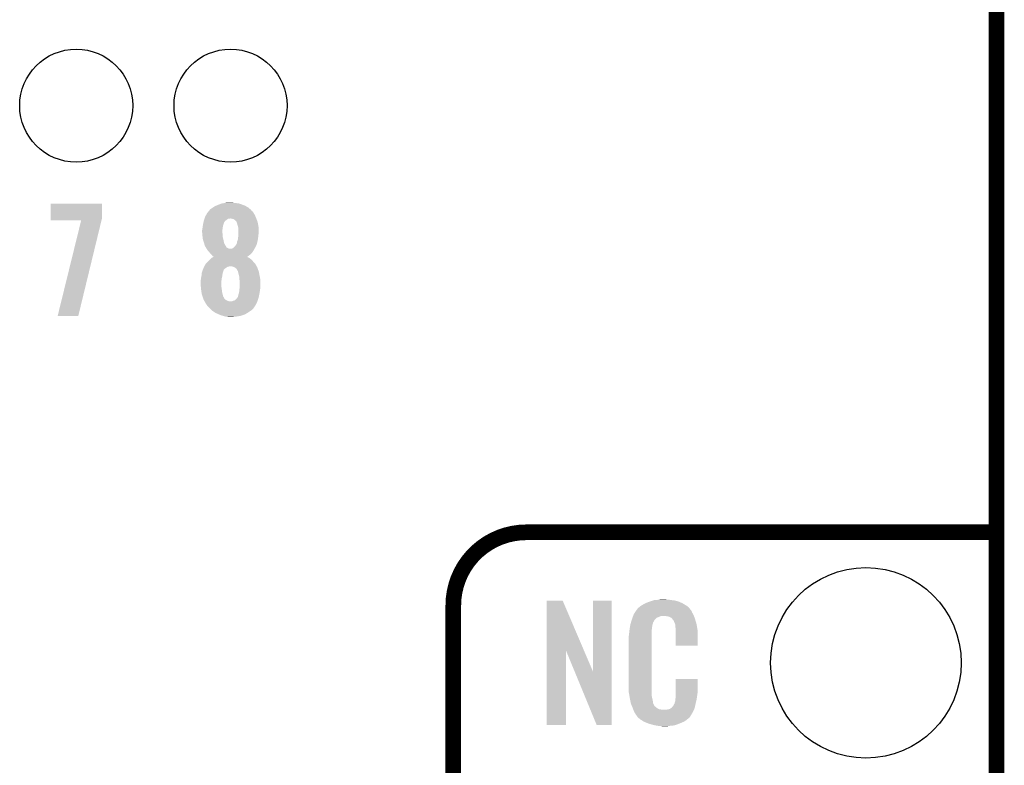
# Model space of a CAD drawing. Extents: x -1.3 to 24.2, y -3.9 to 53.4.
# Tile 24 of 44: x 14.6 to 24.2, y 16.8 to 24. Entities that reach past the tile are written whole.
import ezdxf

# ---------------------------------------------------------------- set-up
doc = ezdxf.new("R2010")
doc.units = 0
doc.layers.get('0').update_dxf_attribs({"linetype": 'CONTINUOUS'})
for name, color, linetype in [('CURRENT_17_CLICK_V100_GKO', 5, 'CONTINUOUS'), ('CURRENT_17_CLICK_V100_GTO', 14, 'CONTINUOUS'), ('CURRENT_17_CLICK_V100_GTS', 12, 'CONTINUOUS')]:
    doc.layers.add(name, color=color, linetype=linetype)

# ---------------------------------------------------------------- blocks, each defined once
blk = doc.blocks.new('ROUND_25')
blk.add_circle((0, 0), 0.9271)
blk = doc.blocks.new('ROUND_26')
blk.add_circle((0, 0), 0.5499)

msp = doc.modelspace()

# ---------------------------------------------------------------- linework, layer by layer
at = {"layer": 'CURRENT_17_CLICK_V100_GKO', "const_width": 0.1524}
msp.add_lwpolyline([(24.13, -1.27), (24.13, 51.054)], dxfattribs=at)
at = {"layer": 'CURRENT_17_CLICK_V100_GTO', "const_width": 0.1524}
msp.add_lwpolyline([(19.558, 19.05, 0.4142136), (18.8468, 18.3388)], format="xyb", dxfattribs=at)
for points in [[(19.558, 19.05), (24.13, 19.05)], [(18.8468, -0.5588), (18.8468, 18.3388)]]:
    msp.add_lwpolyline(points, dxfattribs=at)
at = {"layer": 'CURRENT_17_CLICK_V100_GTO'}
for points in [[(14.930122, 22.108158), (14.93014, 22.245298), (15.4305, 22.108158), (15.4305, 22.245298)], [(14.93014, 22.245298), (14.930142, 22.24532), (15.4305, 22.245298), (14.930142, 22.24532)], [(16.508726, 22.209758), (16.52778, 22.22246), (16.8529, 22.209758), (16.829316, 22.22246)], [(16.52778, 22.22246), (16.539972, 22.22754), (16.829316, 22.22246), (16.819882, 22.22754)], [(16.539972, 22.22754), (16.55826, 22.23516), (16.819882, 22.22754), (16.80007, 22.23516)], [(16.55826, 22.23516), (16.571468, 22.24024), (16.80007, 22.23516), (16.78686, 22.24024)], [(16.571468, 22.24024), (16.591282, 22.24786), (16.78686, 22.24024), (16.763998, 22.24786)], [(16.591282, 22.24786), (16.605662, 22.250398), (16.763998, 22.24786), (16.756382, 22.250398)], [(16.605662, 22.250398), (16.620066, 22.25294), (16.756382, 22.250398), (16.7259, 22.25294)], [(16.620066, 22.25294), (16.63446, 22.25548), (16.7259, 22.25294), (16.703042, 22.25548)], [(16.63446, 22.25548), (16.680178, 22.25802), (16.703042, 22.25548), (16.692882, 22.25802)], [(16.4338, 22.120862), (16.43927, 22.13102), (16.923174, 22.120862), (16.91894, 22.13102)], [(16.43927, 22.13102), (16.45158, 22.153878), (16.91894, 22.13102), (16.906244, 22.153878)], [(16.45158, 22.15388), (16.466394, 22.171658), (16.906242, 22.15388), (16.893542, 22.171658)], [(16.45158, 22.153878), (16.45158, 22.15388), (16.906244, 22.153878), (16.906242, 22.15388)], [(16.466394, 22.171658), (16.472744, 22.17928), (16.893542, 22.171658), (16.883384, 22.17928)], [(16.472744, 22.17928), (16.476974, 22.184356), (16.883384, 22.17928), (16.880842, 22.184356)], [(16.476974, 22.184356), (16.476982, 22.184364), (16.880842, 22.184356), (16.880834, 22.184364)], [(16.476982, 22.184364), (16.479524, 22.18944), (16.880834, 22.184364), (16.87525, 22.18944)], [(16.479524, 22.18944), (16.48968, 22.19706), (16.87525, 22.18944), (16.866868, 22.19706)], [(16.48968, 22.19706), (16.508726, 22.209758), (16.866868, 22.19706), (16.8529, 22.209758)], [(14.93012, 22.085322), (14.930122, 22.108158), (15.424958, 22.085322), (15.4305, 22.108158)], [(15.227272, 22.0853), (14.93012, 22.085322), (15.424952, 22.0853), (15.424958, 22.085322)], [(14.998706, 21.155686), (15.227272, 22.0853), (15.199348, 21.155686), (15.424952, 22.0853)], [(16.4084, 22.0218), (16.409784, 22.029422), (16.60525, 22.0218), (16.606522, 22.029422)], [(16.409784, 22.029422), (16.41348, 22.04974), (16.606522, 22.029422), (16.61329, 22.04974)], [(16.41348, 22.04974), (16.414024, 22.05228), (16.61329, 22.04974), (16.614138, 22.05228)], [(16.414024, 22.05228), (16.416202, 22.062442), (16.614138, 22.05228), (16.616684, 22.062442)], [(16.416202, 22.062442), (16.416746, 22.064986), (16.616684, 22.062442), (16.61922, 22.064986)], [(16.416746, 22.064986), (16.41729, 22.067524), (16.61922, 22.064986), (16.619224, 22.067524)], [(16.41729, 22.067524), (16.420012, 22.080222), (16.619224, 22.067524), (16.629382, 22.080222)], [(16.420012, 22.080222), (16.421102, 22.0853), (16.629382, 22.080222), (16.636152, 22.0853)], [(16.421102, 22.0853), (16.424728, 22.09546), (16.636152, 22.0853), (16.6497, 22.09546)], [(16.424728, 22.09546), (16.426542, 22.10054), (16.6497, 22.09546), (16.657324, 22.10054)], [(16.426542, 22.10054), (16.426544, 22.100542), (16.657324, 22.10054), (16.667482, 22.100542)], [(16.426544, 22.100542), (16.42745, 22.10308), (16.667482, 22.100542), (16.675104, 22.10308)], [(16.42745, 22.10308), (16.4338, 22.120862), (16.930582, 22.10308), (16.923174, 22.120862)], [(16.69288, 22.10054), (16.680178, 22.10308), (16.93164, 22.10054), (16.930582, 22.10308)], [(16.705582, 22.098), (16.69288, 22.10054), (16.932548, 22.098), (16.93164, 22.10054)], [(16.72336, 22.087836), (16.705582, 22.098), (16.936178, 22.087836), (16.932548, 22.098)], [(16.73352, 22.07514), (16.72336, 22.087836), (16.940712, 22.07514), (16.936178, 22.087836)], [(16.7386, 22.070054), (16.73352, 22.07514), (16.942528, 22.070054), (16.940712, 22.07514)], [(16.738602, 22.067516), (16.7386, 22.070054), (16.943434, 22.067516), (16.942528, 22.070054)], [(16.739618, 22.064978), (16.738602, 22.067516), (16.94434, 22.064978), (16.943434, 22.067516)], [(16.743682, 22.05482), (16.739618, 22.064978), (16.946246, 22.05482), (16.94434, 22.064978)], [(16.74876, 22.03704), (16.743682, 22.05482), (16.94958, 22.03704), (16.946246, 22.05482)], [(16.752224, 22.02434), (16.74876, 22.03704), (16.95196, 22.02434), (16.94958, 22.03704)], [(16.40332, 21.986242), (16.40535, 21.9964), (16.60144, 21.986242), (16.60144, 21.9964)], [(16.40332, 21.973538), (16.40332, 21.986242), (16.60144, 21.973538), (16.60144, 21.986242)], [(16.40438, 21.960842), (16.40332, 21.973538), (16.60144, 21.960842), (16.60144, 21.973538)], [(16.405438, 21.948142), (16.40438, 21.960842), (16.60398, 21.948142), (16.60144, 21.960842)], [(16.40535, 21.9964), (16.40586, 21.99894), (16.60144, 21.9964), (16.601802, 21.99894)], [(16.40586, 21.94306), (16.405438, 21.948142), (16.60398, 21.94306), (16.60398, 21.948142)], [(16.40586, 21.99894), (16.407552, 22.01418), (16.601802, 21.99894), (16.60398, 22.01418)], [(16.407708, 21.922742), (16.40586, 21.94306), (16.60398, 21.922742), (16.60398, 21.94306)], [(16.407552, 22.01418), (16.4084, 22.0218), (16.60398, 22.01418), (16.60525, 22.0218)], [(16.75638, 22.009098), (16.752224, 22.02434), (16.952808, 22.009098), (16.95196, 22.02434)], [(16.75384, 21.9202), (16.75638, 21.9456), (16.948854, 21.9202), (16.951676, 21.9456)], [(16.75638, 21.978622), (16.75638, 22.009098), (16.9545, 21.978622), (16.952808, 22.009098)], [(16.75638, 21.963378), (16.75638, 21.978622), (16.9545, 21.963378), (16.9545, 21.978622)], [(16.75638, 21.948142), (16.75638, 21.963378), (16.95196, 21.948142), (16.9545, 21.963378)], [(16.75638, 21.9456), (16.75638, 21.948142), (16.951676, 21.9456), (16.95196, 21.948142)], [(16.4084, 21.91512), (16.407708, 21.922742), (16.605886, 21.91512), (16.60398, 21.922742)], [(16.412974, 21.89226), (16.4084, 21.91512), (16.6116, 21.89226), (16.605886, 21.91512)], [(16.41348, 21.889722), (16.412974, 21.89226), (16.612186, 21.889722), (16.6116, 21.89226)], [(16.421098, 21.869402), (16.41348, 21.889722), (16.616874, 21.869402), (16.612186, 21.889722)], [(16.42364, 21.859242), (16.421098, 21.869402), (16.619218, 21.859242), (16.616874, 21.869402)], [(16.42618, 21.849082), (16.42364, 21.859242), (16.625314, 21.849082), (16.619218, 21.859242)], [(16.43126, 21.83638), (16.42618, 21.849082), (16.632936, 21.83638), (16.625314, 21.849082)], [(16.4338, 21.828764), (16.43126, 21.83638), (16.637506, 21.828764), (16.632936, 21.83638)], [(16.715738, 21.82622), (16.725898, 21.83638), (16.924018, 21.82622), (16.928534, 21.83638)], [(16.725898, 21.83638), (16.733518, 21.84654), (16.928534, 21.83638), (16.93305, 21.84654)], [(16.733518, 21.84654), (16.734786, 21.849078), (16.93305, 21.84654), (16.93418, 21.849078)], [(16.734786, 21.849078), (16.741138, 21.861778), (16.93418, 21.849078), (16.937642, 21.861778)], [(16.741138, 21.861778), (16.74368, 21.877018), (16.937642, 21.861778), (16.941798, 21.877018)], [(16.74368, 21.87702), (16.751298, 21.897336), (16.9418, 21.87702), (16.945862, 21.897336)], [(16.74368, 21.877018), (16.74368, 21.87702), (16.941798, 21.877018), (16.9418, 21.87702)], [(16.751298, 21.897336), (16.751862, 21.902422), (16.945862, 21.897336), (16.94688, 21.902422)], [(16.751862, 21.902422), (16.75384, 21.9202), (16.94688, 21.902422), (16.948854, 21.9202)], [(16.436338, 21.826222), (16.4338, 21.828764), (16.63903, 21.826222), (16.637506, 21.828764)], [(16.439512, 21.821144), (16.436338, 21.826222), (16.642076, 21.821144), (16.63903, 21.826222)], [(16.444278, 21.81352), (16.439512, 21.821144), (16.654778, 21.81352), (16.642076, 21.821144)], [(16.447452, 21.808442), (16.444278, 21.81352), (16.667476, 21.808442), (16.654778, 21.81352)], [(16.447454, 21.80844), (16.447452, 21.808442), (16.692876, 21.80844), (16.667476, 21.808442)], [(16.449042, 21.805898), (16.447454, 21.80844), (16.91132, 21.805898), (16.913224, 21.80844)], [(16.458568, 21.790658), (16.449042, 21.805898), (16.903698, 21.790658), (16.91132, 21.805898)], [(16.46174, 21.785582), (16.458568, 21.790658), (16.900314, 21.785582), (16.903698, 21.790658)], [(16.471904, 21.775418), (16.46174, 21.785582), (16.89354, 21.775418), (16.900314, 21.785582)], [(16.476982, 21.770338), (16.471904, 21.775418), (16.889184, 21.770338), (16.89354, 21.775418)], [(16.487566, 21.757638), (16.476982, 21.770338), (16.878298, 21.757638), (16.889184, 21.770338)], [(16.48968, 21.7551), (16.487566, 21.757638), (16.875252, 21.7551), (16.878298, 21.757638)], [(16.499838, 21.74494), (16.48968, 21.7551), (16.86306, 21.74494), (16.875252, 21.7551)], [(16.507458, 21.734784), (16.499838, 21.74494), (16.849546, 21.734784), (16.86306, 21.74494)], [(16.692876, 21.80844), (16.705578, 21.816058), (16.913224, 21.80844), (16.918938, 21.816058)], [(16.705578, 21.816058), (16.713194, 21.823676), (16.918938, 21.816058), (16.92148, 21.823676)], [(16.713194, 21.823676), (16.715738, 21.82622), (16.92148, 21.823676), (16.924018, 21.82622)], [(16.42618, 21.640802), (16.433794, 21.653496), (16.93291, 21.640802), (16.926562, 21.653496)], [(16.433794, 21.653496), (16.433798, 21.6535), (16.926562, 21.653496), (16.92656, 21.6535)], [(16.433798, 21.6535), (16.443962, 21.668742), (16.92656, 21.6535), (16.913496, 21.668742)], [(16.443962, 21.668742), (16.4465, 21.67128), (16.913496, 21.668742), (16.91132, 21.67128)], [(16.4465, 21.67128), (16.46682, 21.6916), (16.91132, 21.67128), (16.89354, 21.6916)], [(16.46682, 21.6916), (16.479522, 21.704302), (16.89354, 21.6916), (16.880838, 21.704302)], [(16.479522, 21.704302), (16.49222, 21.717), (16.880838, 21.704302), (16.865598, 21.717)], [(16.49222, 21.717), (16.492222, 21.717002), (16.865598, 21.717), (16.865596, 21.717002)], [(16.492222, 21.717002), (16.510482, 21.727158), (16.865596, 21.717002), (16.845284, 21.727158)], [(16.515064, 21.732244), (16.507458, 21.734784), (16.846166, 21.732244), (16.849546, 21.734784)], [(16.510482, 21.727158), (16.515022, 21.729682), (16.845284, 21.727158), (16.842758, 21.729682)], [(16.515022, 21.729682), (16.51508, 21.729714), (16.842758, 21.729682), (16.8428, 21.729714)], [(16.51508, 21.729714), (16.515064, 21.732244), (16.8428, 21.729714), (16.846166, 21.732244)], [(16.39598, 21.5392), (16.39824, 21.549362), (16.5989, 21.5392), (16.60035, 21.549362)], [(16.39824, 21.549362), (16.398932, 21.556978), (16.60035, 21.549362), (16.60144, 21.556978)], [(16.398932, 21.556978), (16.400782, 21.577302), (16.60144, 21.556978), (16.605504, 21.577302)], [(16.400782, 21.577302), (16.402628, 21.582382), (16.605504, 21.577302), (16.606522, 21.582382)], [(16.402628, 21.582382), (16.404476, 21.587464), (16.606522, 21.582382), (16.60906, 21.587464)], [(16.404476, 21.587464), (16.4054, 21.590004), (16.60906, 21.587464), (16.609062, 21.590004)], [(16.4054, 21.590004), (16.41094, 21.60524), (16.609062, 21.590004), (16.615594, 21.60524)], [(16.41094, 21.60524), (16.411956, 21.607782), (16.615594, 21.60524), (16.616684, 21.607782)], [(16.411956, 21.607782), (16.416022, 21.617942), (16.616684, 21.607782), (16.629382, 21.617942)], [(16.416022, 21.617942), (16.41907, 21.62556), (16.629382, 21.617942), (16.64208, 21.62556)], [(16.41907, 21.62556), (16.421104, 21.63064), (16.64208, 21.62556), (16.648852, 21.63064)], [(16.421104, 21.63064), (16.423638, 21.633182), (16.648852, 21.63064), (16.652242, 21.633182)], [(16.423638, 21.633182), (16.42364, 21.633184), (16.652242, 21.633182), (16.65225, 21.633184)], [(16.42364, 21.633184), (16.424486, 21.635722), (16.65225, 21.633184), (16.66494, 21.635722)], [(16.424486, 21.635722), (16.425332, 21.63826), (16.66494, 21.635722), (16.672564, 21.63826)], [(16.425332, 21.63826), (16.42618, 21.640802), (16.934182, 21.63826), (16.93291, 21.640802)], [(16.697962, 21.635718), (16.680178, 21.63826), (16.935454, 21.635718), (16.934182, 21.63826)], [(16.713202, 21.63064), (16.697962, 21.635718), (16.937992, 21.63064), (16.935454, 21.635718)], [(16.717436, 21.6281), (16.713202, 21.63064), (16.939262, 21.6281), (16.937992, 21.63064)], [(16.721678, 21.625554), (16.717436, 21.6281), (16.941802, 21.625554), (16.939262, 21.6281)], [(16.7259, 21.62302), (16.721678, 21.625554), (16.942436, 21.62302), (16.941802, 21.625554)], [(16.736058, 21.615402), (16.7259, 21.62302), (16.94434, 21.615402), (16.942436, 21.62302)], [(16.736062, 21.615398), (16.736058, 21.615402), (16.944342, 21.615398), (16.94434, 21.615402)], [(16.74368, 21.605238), (16.736062, 21.615398), (16.947728, 21.605238), (16.944342, 21.615398)], [(16.745376, 21.600162), (16.74368, 21.605238), (16.94942, 21.600162), (16.947728, 21.605238)], [(16.746224, 21.597618), (16.745376, 21.600162), (16.95051, 21.597618), (16.94942, 21.600162)], [(16.7513, 21.592534), (16.746224, 21.597618), (16.95269, 21.592534), (16.95051, 21.597618)], [(16.7513, 21.589998), (16.7513, 21.592534), (16.953776, 21.589998), (16.95269, 21.592534)], [(16.753206, 21.582376), (16.7513, 21.589998), (16.95704, 21.582376), (16.953776, 21.589998)], [(16.759556, 21.556978), (16.753206, 21.582376), (16.95958, 21.556978), (16.95704, 21.582376)], [(16.76654, 21.529038), (16.759556, 21.556978), (16.9672, 21.529038), (16.95958, 21.556978)], [(16.38808, 21.48586), (16.389168, 21.49348), (16.59128, 21.48586), (16.59128, 21.49348)], [(16.38808, 21.470618), (16.38808, 21.48586), (16.59128, 21.470618), (16.59128, 21.48586)], [(16.391082, 21.437602), (16.38808, 21.470618), (16.59128, 21.437602), (16.59128, 21.470618)], [(16.389168, 21.49348), (16.39062, 21.50364), (16.59128, 21.49348), (16.592408, 21.50364)], [(16.39062, 21.50364), (16.39203, 21.51634), (16.592408, 21.50364), (16.59382, 21.51634)], [(16.39203, 21.51634), (16.39316, 21.5265), (16.59382, 21.51634), (16.596076, 21.5265)], [(16.39316, 21.5265), (16.39598, 21.5392), (16.596076, 21.5265), (16.5989, 21.5392)], [(16.76654, 21.50872), (16.76654, 21.529038), (16.968764, 21.50872), (16.9672, 21.529038)], [(16.768354, 21.496022), (16.76654, 21.50872), (16.96974, 21.496022), (16.968764, 21.50872)], [(16.76908, 21.490938), (16.768354, 21.496022), (16.96974, 21.490938), (16.96974, 21.496022)], [(16.76908, 21.4376), (16.76908, 21.490938), (16.96974, 21.4376), (16.96974, 21.490938)], [(16.39316, 21.41474), (16.391082, 21.437602), (16.594546, 21.41474), (16.59128, 21.437602)], [(16.395066, 21.40204), (16.39316, 21.41474), (16.59636, 21.40204), (16.594546, 21.41474)], [(16.398114, 21.381722), (16.395066, 21.40204), (16.5989, 21.381722), (16.59636, 21.40204)], [(16.40078, 21.363942), (16.398114, 21.381722), (16.603346, 21.363942), (16.5989, 21.381722)], [(16.4084, 21.341086), (16.40078, 21.363942), (16.609058, 21.341086), (16.603346, 21.363942)], [(16.75384, 21.351242), (16.756382, 21.3614), (16.95704, 21.351242), (16.959072, 21.3614)], [(16.756382, 21.3614), (16.761458, 21.376638), (16.959072, 21.3614), (16.962118, 21.376638)], [(16.761458, 21.37664), (16.764, 21.39188), (16.96212, 21.37664), (16.964464, 21.39188)], [(16.761458, 21.376638), (16.761458, 21.37664), (16.962118, 21.376638), (16.96212, 21.37664)], [(16.764, 21.39188), (16.765974, 21.40966), (16.964464, 21.39188), (16.9672, 21.40966)], [(16.765974, 21.40966), (16.767668, 21.424898), (16.9672, 21.40966), (16.96974, 21.424898)], [(16.767668, 21.424898), (16.76908, 21.4376), (16.96974, 21.424898), (16.96974, 21.4376)], [(16.410094, 21.336002), (16.4084, 21.341086), (16.614136, 21.336002), (16.609058, 21.341086)], [(16.412634, 21.328384), (16.410094, 21.336002), (16.61668, 21.328384), (16.614136, 21.336002)], [(16.41602, 21.318222), (16.412634, 21.328384), (16.62684, 21.318222), (16.61668, 21.328384)], [(16.420084, 21.310602), (16.41602, 21.318222), (16.634458, 21.310602), (16.62684, 21.318222)], [(16.42415, 21.30298), (16.420084, 21.310602), (16.647158, 21.30298), (16.634458, 21.310602)], [(16.426858, 21.297902), (16.42415, 21.30298), (16.662398, 21.297902), (16.647158, 21.30298)], [(16.428214, 21.29536), (16.426858, 21.297902), (16.68018, 21.29536), (16.662398, 21.297902)], [(16.436342, 21.280118), (16.428214, 21.29536), (16.9335, 21.280118), (16.940614, 21.29536)], [(16.44989, 21.259798), (16.436342, 21.280118), (16.924018, 21.259798), (16.9335, 21.280118)], [(16.690336, 21.29536), (16.697958, 21.2979), (16.940614, 21.29536), (16.9418, 21.2979)], [(16.697958, 21.2979), (16.708118, 21.302978), (16.9418, 21.2979), (16.943386, 21.302978)], [(16.708118, 21.302978), (16.720816, 21.305518), (16.943386, 21.302978), (16.94418, 21.305518)], [(16.720816, 21.305518), (16.743678, 21.328378), (16.94418, 21.305518), (16.951324, 21.328378)], [(16.743678, 21.328378), (16.749774, 21.338538), (16.951324, 21.328378), (16.9545, 21.338538)], [(16.749774, 21.338538), (16.751298, 21.341076), (16.9545, 21.338538), (16.955006, 21.341076)], [(16.751298, 21.341076), (16.7513, 21.343616), (16.955006, 21.341076), (16.955514, 21.343616)], [(16.7513, 21.343616), (16.75384, 21.351242), (16.955514, 21.343616), (16.95704, 21.351242)], [(16.45666, 21.24964), (16.44989, 21.259798), (16.916984, 21.24964), (16.924018, 21.259798)], [(16.479522, 21.226778), (16.45666, 21.24964), (16.901158, 21.226778), (16.916984, 21.24964)], [(16.48206, 21.22424), (16.479522, 21.226778), (16.89862, 21.22424), (16.901158, 21.226778)], [(16.49335, 21.21408), (16.48206, 21.22424), (16.88846, 21.21408), (16.89862, 21.22424)], [(16.507458, 21.201382), (16.49335, 21.21408), (16.870682, 21.201382), (16.88846, 21.21408)], [(16.507462, 21.20138), (16.507458, 21.201382), (16.87068, 21.20138), (16.870682, 21.201382)], [(16.531412, 21.18614), (16.507462, 21.20138), (16.847822, 21.18614), (16.87068, 21.20138)], [(16.5354, 21.183602), (16.531412, 21.18614), (16.84347, 21.183602), (16.847822, 21.18614)], [(16.56334, 21.1709), (16.5354, 21.183602), (16.821694, 21.1709), (16.84347, 21.183602)], [(16.56969, 21.16836), (16.56334, 21.1709), (16.81734, 21.16836), (16.821694, 21.1709)], [(16.58874, 21.160738), (16.56969, 21.16836), (16.794474, 21.160738), (16.81734, 21.16836)], [(15.199342, 21.15566), (14.998706, 21.155686), (15.199342, 21.15566), (15.199348, 21.155686)], [(16.605674, 21.15566), (16.58874, 21.160738), (16.77924, 21.15566), (16.794474, 21.160738)], [(16.614142, 21.15312), (16.605674, 21.15566), (16.764, 21.15312), (16.77924, 21.15566)], [(16.63446, 21.14804), (16.614142, 21.15312), (16.733522, 21.14804), (16.764, 21.15312)], [(16.65478, 21.1455), (16.63446, 21.14804), (16.706852, 21.1455), (16.733522, 21.14804)], [(16.667478, 21.14296), (16.65478, 21.1455), (16.680182, 21.14296), (16.706852, 21.1455)], [(20.791594, 18.38706), (20.800062, 18.3896), (20.99564, 18.38706), (20.97532, 18.3896)], [(20.800062, 18.3896), (20.83054, 18.39214), (20.97532, 18.3896), (20.955, 18.39214)], [(20.83054, 18.39214), (20.84578, 18.39468), (20.955, 18.39214), (20.939762, 18.39468)], [(20.84578, 18.39468), (20.861022, 18.39722), (20.924522, 18.39468), (20.911822, 18.39722)], [(19.756132, 17.896728), (19.75614, 18.384506), (20.119122, 17.896728), (19.911064, 18.384506)], [(19.75614, 18.384506), (19.756142, 18.38452), (19.911064, 18.384506), (19.756142, 18.38452)], [(20.2057, 17.693748), (20.20572, 18.384498), (20.386026, 17.693748), (20.38604, 18.384498)], [(20.20572, 18.384498), (20.205722, 18.38452), (20.38604, 18.384498), (20.205722, 18.38452)], [(20.626588, 18.290536), (20.62988, 18.295624), (21.160742, 18.290536), (21.155658, 18.295624)], [(20.62988, 18.295624), (20.629902, 18.29816), (21.155658, 18.295624), (21.153122, 18.29816)], [(20.629902, 18.29816), (20.632426, 18.298168), (21.153122, 18.29816), (21.153114, 18.298168)], [(20.632426, 18.298168), (20.63445, 18.3007), (21.153114, 18.298168), (21.150582, 18.3007)], [(20.63445, 18.3007), (20.63851, 18.305776), (21.150582, 18.3007), (21.148042, 18.305776)], [(20.63851, 18.305776), (20.64258, 18.310862), (21.148042, 18.305776), (21.143684, 18.310862)], [(20.64258, 18.310862), (20.657094, 18.32356), (21.143684, 18.310862), (21.132802, 18.32356)], [(20.657094, 18.32356), (20.662902, 18.32864), (21.132802, 18.32356), (21.125692, 18.32864)], [(20.662902, 18.32864), (20.674878, 18.336262), (21.125692, 18.32864), (21.11502, 18.336262)], [(20.674878, 18.336262), (20.690842, 18.34642), (21.11502, 18.336262), (21.09809, 18.34642)], [(20.690842, 18.34642), (20.71624, 18.35912), (21.09809, 18.34642), (21.07692, 18.35912)], [(20.71624, 18.35912), (20.7264, 18.3642), (21.07692, 18.35912), (21.06531, 18.3642)], [(20.7264, 18.3642), (20.751798, 18.37436), (21.06531, 18.3642), (21.042088, 18.37436)], [(20.751798, 18.37436), (20.759418, 18.3769), (21.042088, 18.37436), (21.036282, 18.3769)], [(20.759418, 18.3769), (20.77466, 18.38198), (21.036282, 18.3769), (21.015962, 18.38198)], [(20.77466, 18.38198), (20.791594, 18.38706), (21.015962, 18.38198), (20.99564, 18.38706)], [(20.581108, 18.194018), (20.584158, 18.20418), (20.802598, 18.194018), (20.81276, 18.20418)], [(20.584158, 18.20418), (20.589772, 18.219416), (20.81276, 18.20418), (20.828, 18.219416)], [(20.589772, 18.219416), (20.595388, 18.234658), (20.828, 18.219416), (20.866096, 18.234658)], [(20.595388, 18.23466), (20.59726, 18.239738), (21.187954, 18.23466), (21.18614, 18.239738)], [(20.595388, 18.234658), (20.595388, 18.23466), (20.866096, 18.234658), (20.914358, 18.23466)], [(20.59726, 18.239738), (20.601942, 18.252442), (21.18614, 18.239738), (21.179212, 18.252442)], [(20.601942, 18.252442), (20.6118, 18.26768), (21.179212, 18.252442), (21.1709, 18.26768)], [(20.6118, 18.26768), (20.626588, 18.290536), (21.1709, 18.26768), (21.160742, 18.290536)], [(20.93214, 18.23212), (20.914358, 18.23466), (21.188862, 18.23212), (21.187954, 18.23466)], [(20.944838, 18.22958), (20.93214, 18.23212), (21.189768, 18.22958), (21.188862, 18.23212)], [(20.970234, 18.216882), (20.944838, 18.22958), (21.194304, 18.216882), (21.189768, 18.22958)], [(20.972778, 18.211804), (20.970234, 18.216882), (21.196116, 18.211804), (21.194304, 18.216882)], [(20.979314, 18.20418), (20.972778, 18.211804), (21.198838, 18.20418), (21.196116, 18.211804)], [(20.988018, 18.194022), (20.979314, 18.20418), (21.201828, 18.194022), (21.198838, 18.20418)], [(20.55876, 18.08226), (20.561016, 18.102578), (20.7772, 18.08226), (20.7772, 18.102578)], [(20.561016, 18.102578), (20.5613, 18.10512), (20.7772, 18.102578), (20.777708, 18.10512)], [(20.5613, 18.10512), (20.562902, 18.115278), (20.777708, 18.10512), (20.77974, 18.115278)], [(20.562902, 18.115278), (20.564908, 18.127978), (20.77974, 18.115278), (20.77974, 18.127978)], [(20.564908, 18.127978), (20.566512, 18.138138), (20.77974, 18.127978), (20.78228, 18.138138)], [(20.566512, 18.138138), (20.567314, 18.143218), (20.78228, 18.138138), (20.78228, 18.143218)], [(20.567314, 18.143218), (20.56892, 18.153382), (20.78228, 18.143218), (20.78505, 18.153382)], [(20.56892, 18.153382), (20.574252, 18.171158), (20.78505, 18.153382), (20.789898, 18.171158)], [(20.574252, 18.171158), (20.581108, 18.194018), (20.789898, 18.171158), (20.802598, 18.194018)], [(20.99818, 18.17116), (20.988018, 18.194022), (21.208552, 18.17116), (21.201828, 18.194022)], [(21.002244, 18.161002), (20.99818, 18.17116), (21.21154, 18.161002), (21.208552, 18.17116)], [(21.00326, 18.15846), (21.002244, 18.161002), (21.212026, 18.15846), (21.21154, 18.161002)], [(21.005798, 18.153384), (21.00326, 18.15846), (21.212992, 18.153384), (21.212026, 18.15846)], [(21.0058, 18.138142), (21.005798, 18.153384), (21.215894, 18.138142), (21.212992, 18.153384)], [(21.00834, 18.12036), (21.0058, 18.138142), (21.219282, 18.12036), (21.215894, 18.138142)], [(21.009318, 18.107658), (21.00834, 18.12036), (21.2217, 18.107658), (21.219282, 18.12036)], [(21.01088, 18.08734), (21.009318, 18.107658), (21.222584, 18.08734), (21.2217, 18.107658)], [(20.55114, 18.011142), (20.55368, 18.023842), (20.77466, 18.011142), (20.77466, 18.023842)], [(20.55114, 17.56156), (20.55114, 18.011142), (20.77466, 17.56156), (20.77466, 18.011142)], [(20.55368, 18.04162), (20.55622, 18.0594), (20.77466, 18.04162), (20.77466, 18.0594)], [(20.55368, 18.023842), (20.55368, 18.04162), (20.77466, 18.023842), (20.77466, 18.04162)], [(20.55622, 18.0594), (20.556502, 18.061938), (20.77466, 18.0594), (20.77466, 18.061938)], [(20.556502, 18.061938), (20.55876, 18.08226), (20.77466, 18.061938), (20.7772, 18.08226)], [(21.01088, 18.04924), (21.01088, 18.08734), (21.22424, 18.04924), (21.222584, 18.08734)], [(21.01088, 17.947662), (21.01088, 18.04924), (21.224218, 17.947662), (21.22424, 18.04924)], [(21.224218, 17.94764), (21.01088, 17.947662), (21.224218, 17.94764), (21.224218, 17.947662)], [(19.75612, 17.175502), (19.756132, 17.896728), (19.944058, 17.175502), (19.94408, 17.896728)], [(20.027716, 17.693748), (19.94408, 17.896728), (20.2057, 17.693748), (20.119122, 17.896728)], [(20.241256, 17.175494), (20.027716, 17.693748), (20.386018, 17.175494), (20.386026, 17.693748)], [(21.010884, 17.498058), (21.0109, 17.622498), (21.22424, 17.498058), (21.22424, 17.622498)], [(21.0109, 17.622498), (21.010902, 17.62252), (21.22424, 17.622498), (21.010902, 17.62252)], [(20.553492, 17.49806), (20.55114, 17.56156), (20.77466, 17.49806), (20.77466, 17.56156)], [(20.55368, 17.492982), (20.553492, 17.49806), (20.775386, 17.492982), (20.77466, 17.49806)], [(20.55589, 17.480278), (20.55368, 17.492982), (20.7772, 17.480278), (20.775386, 17.492982)], [(20.559866, 17.457418), (20.55589, 17.480278), (20.7772, 17.457418), (20.7772, 17.480278)], [(20.56384, 17.43456), (20.559866, 17.457418), (20.782014, 17.43456), (20.7772, 17.457418)], [(20.568922, 17.40916), (20.56384, 17.43456), (20.78736, 17.40916), (20.782014, 17.43456)], [(21.006308, 17.426942), (21.00834, 17.437102), (21.21408, 17.426942), (21.215434, 17.437102)], [(21.00834, 17.4498), (21.010244, 17.46504), (21.217126, 17.4498), (21.21916, 17.46504)], [(21.00834, 17.437102), (21.00834, 17.4498), (21.215434, 17.437102), (21.217126, 17.4498)], [(21.010244, 17.46504), (21.01088, 17.470122), (21.21916, 17.46504), (21.219886, 17.470122)], [(21.01088, 17.48282), (21.010884, 17.498058), (21.2217, 17.48282), (21.22424, 17.498058)], [(21.01088, 17.470122), (21.01088, 17.48282), (21.219886, 17.470122), (21.2217, 17.48282)], [(20.573494, 17.386298), (20.568922, 17.40916), (20.789902, 17.386298), (20.78736, 17.40916)], [(20.574, 17.383762), (20.573494, 17.386298), (20.791172, 17.383762), (20.789902, 17.386298)], [(20.581322, 17.36598), (20.574, 17.383762), (20.800062, 17.36598), (20.791172, 17.383762)], [(20.58237, 17.363436), (20.581322, 17.36598), (20.802602, 17.363436), (20.800062, 17.36598)], [(20.58446, 17.35836), (20.58237, 17.363436), (20.805144, 17.35836), (20.802602, 17.363436)], [(20.586552, 17.353278), (20.58446, 17.35836), (20.812762, 17.353278), (20.805144, 17.35836)], [(20.58969, 17.34566), (20.586552, 17.353278), (20.82038, 17.34566), (20.812762, 17.353278)], [(20.59178, 17.34058), (20.58969, 17.34566), (20.828002, 17.34058), (20.82038, 17.34566)], [(20.593734, 17.3355), (20.59178, 17.34058), (20.835622, 17.3355), (20.828002, 17.34058)], [(20.596666, 17.32788), (20.593734, 17.3355), (20.850864, 17.32788), (20.835622, 17.3355)], [(20.949922, 17.33042), (20.962616, 17.338038), (21.190172, 17.33042), (21.193758, 17.338038)], [(20.962616, 17.338038), (20.96262, 17.33804), (21.193758, 17.338038), (21.193758, 17.33804)], [(20.96262, 17.33804), (20.972782, 17.345666), (21.193758, 17.33804), (21.195452, 17.345666)], [(20.972782, 17.345666), (20.975322, 17.35074), (21.195452, 17.345666), (21.19658, 17.35074)], [(20.975322, 17.35074), (20.985482, 17.360902), (21.19658, 17.35074), (21.198838, 17.360902)], [(20.985482, 17.360902), (20.99818, 17.38376), (21.198838, 17.360902), (21.20392, 17.38376)], [(20.99818, 17.38376), (20.998182, 17.383762), (21.20392, 17.38376), (21.20392, 17.383762)], [(20.998182, 17.383762), (21.0058, 17.409162), (21.20392, 17.383762), (21.209896, 17.409162)], [(21.0058, 17.424402), (21.006308, 17.426942), (21.213482, 17.424402), (21.21408, 17.426942)], [(21.0058, 17.409162), (21.0058, 17.424402), (21.209896, 17.409162), (21.213482, 17.424402)], [(20.59862, 17.3228), (20.596666, 17.32788), (20.896582, 17.3228), (20.850864, 17.32788)], [(20.60448, 17.30756), (20.59862, 17.3228), (21.179416, 17.30756), (21.186586, 17.3228)], [(20.611538, 17.29486), (20.60448, 17.30756), (21.17344, 17.29486), (21.179416, 17.30756)], [(20.617182, 17.284698), (20.611538, 17.29486), (21.167342, 17.284698), (21.17344, 17.29486)], [(20.62734, 17.26946), (20.617182, 17.284698), (21.1582, 17.26946), (21.167342, 17.284698)], [(20.629874, 17.266926), (20.62734, 17.26946), (21.156678, 17.266926), (21.1582, 17.26946)], [(20.62988, 17.264386), (20.629874, 17.266926), (21.155154, 17.264386), (21.156678, 17.266926)], [(20.636414, 17.25676), (20.62988, 17.264386), (21.15058, 17.25676), (21.155154, 17.264386)], [(20.640768, 17.251678), (20.636414, 17.25676), (21.148036, 17.251678), (21.15058, 17.25676)], [(20.645118, 17.2466), (20.640768, 17.251678), (21.141688, 17.2466), (21.148036, 17.251678)], [(20.651046, 17.24152), (20.645118, 17.2466), (21.13534, 17.24152), (21.141688, 17.2466)], [(20.662898, 17.23136), (20.651046, 17.24152), (21.123488, 17.23136), (21.13534, 17.24152)], [(20.896582, 17.3228), (20.906742, 17.322802), (21.186586, 17.3228), (21.186588, 17.322802)], [(20.906742, 17.322802), (20.914364, 17.32534), (21.186588, 17.322802), (21.187782, 17.32534)], [(20.924522, 17.32534), (20.949922, 17.33042), (21.187782, 17.32534), (21.190172, 17.33042)], [(19.944058, 17.17548), (19.75612, 17.175502), (19.944058, 17.17548), (19.944058, 17.175502)], [(20.386018, 17.17548), (20.241256, 17.175494), (20.386018, 17.17548), (20.386018, 17.175494)], [(20.671028, 17.22628), (20.662898, 17.23136), (21.117562, 17.22628), (21.123488, 17.23136)], [(20.69948, 17.2085), (20.671028, 17.22628), (21.09216, 17.2085), (21.117562, 17.22628)], [(20.70354, 17.205962), (20.69948, 17.2085), (21.086238, 17.205962), (21.09216, 17.2085)], [(20.736196, 17.19326), (20.70354, 17.205962), (21.0566, 17.19326), (21.086238, 17.205962)], [(20.74926, 17.188178), (20.736196, 17.19326), (21.04353, 17.188178), (21.0566, 17.19326)], [(20.792438, 17.17548), (20.74926, 17.188178), (21.010878, 17.17548), (21.04353, 17.188178)], [(20.819534, 17.1704), (20.792438, 17.17548), (20.988018, 17.1704), (21.010878, 17.17548)], [(20.83308, 17.16786), (20.819534, 17.1704), (20.96008, 17.16786), (20.988018, 17.1704)], [(20.848318, 17.16532), (20.83308, 17.16786), (20.944838, 17.16532), (20.96008, 17.16786)], [(20.878798, 17.16278), (20.866098, 17.16532), (20.929598, 17.16278), (20.944838, 17.16532)]]:
    msp.add_solid(points, dxfattribs=at)

# ---------------------------------------------------------------- block references
at = {"layer": 'CURRENT_17_CLICK_V100_GTS'}
for name, p in [('ROUND_26', (15.17904, 23.20036)), ('ROUND_26', (16.68018, 23.20036)), ('ROUND_25', (22.86, 17.78))]:
    msp.add_blockref(name, p, dxfattribs=at)

doc.saveas('drawing.dxf')
